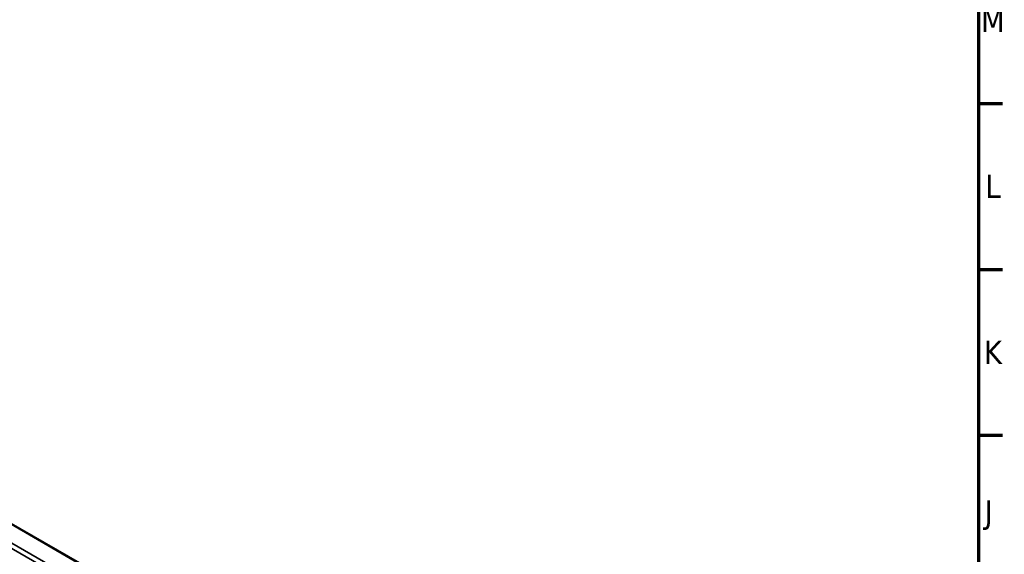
# Paper-space layout 'Sheet_1' of a CAD drawing. Header units: millimetres. Extents: x 0 to 118, y 0 to 118.
# Tile 156 of 206: x 101 to 118, y 26 to 35. Entities that reach past the tile are written whole.
import ezdxf

# ---------------------------------------------------------------- set-up
doc = ezdxf.new("R2010")
doc.units = ezdxf.units.MM
for name, color, linetype, lineweight in [('Border (ANSI)', 7, 'Continuous', 70), ('Visible (ANSI)', 7, 'Continuous', 50), ('Visible Narrow (ANSI)', 7, 'Continuous', 35)]:
    doc.layers.add(name, color=color, linetype=linetype, lineweight=lineweight)
doc.styles.add('Note Text (ANSI)', font='tahoma.ttf')

# ---------------------------------------------------------------- blocks, each defined once
blk = doc.blocks.new('Borders Default Border')
at = {"layer": 'Border (ANSI)'}
for p, q in [((117.323, 33.746), (117.732, 33.746)), ((117.323, 30.934), (117.732, 30.934)), ((117.323, 28.121), (117.732, 28.121))]:
    blk.add_line(p, q, dxfattribs=at)
at = {"layer": 'Border (ANSI)', "flags": 128}
blk.add_lwpolyline([(0.787, 0.787), (0.787, 117.323), (117.323, 117.323), (117.323, 0.787), (0.787, 0.787)], dxfattribs=at)
at = {"layer": 'Border (ANSI)', "char_height": 0.394, "attachment_point": 7, "style": 'Note Text (ANSI)'}
for s, insert in [('M', (117.366, 34.955)), ('L', (117.44, 32.143)), ('K', (117.416, 29.331)), ('J', (117.425, 26.513))]:
    blk.add_mtext(s, dxfattribs=dict(at, insert=insert))

psp = doc.layouts.new('Sheet_1')

# ---------------------------------------------------------------- linework, layer by layer
at = {"layer": 'Visible (ANSI)'}
psp.add_line((79.88954, 38.75833), (107.19945, 22.99094), dxfattribs=at)
at = {"layer": 'Visible Narrow (ANSI)'}
for p, q in [((107.2119, 22.97619), (79.90199, 38.74357)), ((107.31553, 22.60382), (80.00562, 38.37121)), ((107.31727, 22.51262), (80.00736, 38.28))]:
    psp.add_line(p, q, dxfattribs=at)

# ---------------------------------------------------------------- block references
psp.add_blockref('Borders Default Border', (0, 0))

doc.saveas('drawing.dxf')
